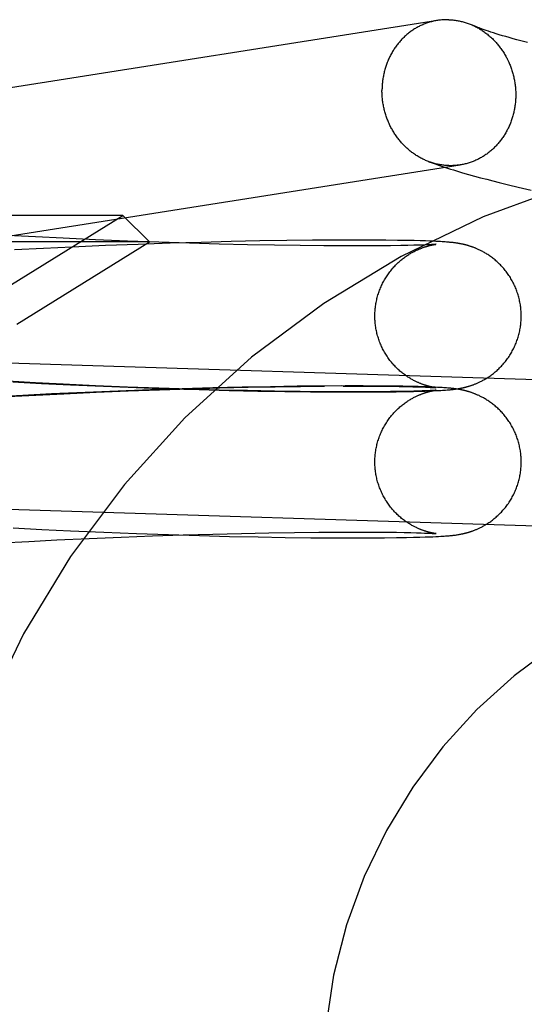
# Model space of a CAD drawing. Header units: inches. Extents: x 0 to 309, y 0 to 200.
# Tile 22 of 64: x 107.411 to 107.545, y 102.283 to 102.545. Entities that reach past the tile are written whole.
import ezdxf

# ---------------------------------------------------------------- set-up
doc = ezdxf.new("R2010")
doc.units = ezdxf.units.IN
doc.header["$LTSCALE"] = 17
doc.header["$MEASUREMENT"] = 0
doc.linetypes.add('HIDDEN', pattern=[0.2, 0.1, -0.1])
doc.layers.add('DEFAULT_2', color=8, linetype='HIDDEN')

msp = doc.modelspace()

# ---------------------------------------------------------------- linework, layer by layer
at = {"layer": 'DEFAULT_2', "color": 8, "linetype": 'HIDDEN'}
for p, q in [((107.53628, 102.54191), (107.53564, 102.54212)), ((107.53698, 102.54169), (107.53628, 102.54191)), ((107.53772, 102.54146), (107.53698, 102.54169)), ((107.53851, 102.54121), (107.53772, 102.54146)), ((107.53936, 102.54096), (107.53851, 102.54121)), ((107.54025, 102.5407), (107.53936, 102.54096)), ((107.54119, 102.54043), (107.54025, 102.5407)), ((107.54219, 102.54016), (107.54119, 102.54043)), ((107.54322, 102.53987), (107.54219, 102.54016)), ((107.54431, 102.53958), (107.54322, 102.53987)), ((107.54602, 102.53914), (107.54431, 102.53958)), ((107.53035, 102.50398), (107.53195, 102.50353)), ((107.53195, 102.50353), (107.53356, 102.5031)), ((107.53356, 102.5031), (107.53518, 102.50267)), ((107.53518, 102.50267), (107.53682, 102.50225)), ((107.53682, 102.50225), (107.53847, 102.50183)), ((107.53847, 102.50183), (107.54098, 102.50121)), ((107.54098, 102.50121), (107.54353, 102.50059)), ((107.54353, 102.50059), (107.54699, 102.49977)), ((107.43822, 102.49304), (107.12636, 102.49304)), ((107.40854, 102.47464), (107.43822, 102.49304)), ((107.43822, 102.49304), (107.44529, 102.48597)), ((107.41489, 102.48731), (107.40745, 102.48772)), ((107.44529, 102.48597), (107.11929, 102.48597)), ((107.40992, 102.46404), (107.44529, 102.48597)), ((107.42232, 102.48693), (107.41489, 102.48731)), ((107.43094, 102.48653), (107.42232, 102.48693)), ((107.43358, 102.48499), (107.42472, 102.4846)), ((107.43946, 102.48618), (107.43094, 102.48653)), ((107.4423, 102.48532), (107.43358, 102.48499)), ((107.44782, 102.48588), (107.43946, 102.48618)), ((107.45082, 102.48562), (107.4423, 102.48532)), ((107.45597, 102.48562), (107.44782, 102.48588)), ((107.45909, 102.48586), (107.45082, 102.48562)), ((107.46386, 102.4854), (107.45597, 102.48562)), ((107.46707, 102.48606), (107.45909, 102.48586)), ((107.47143, 102.48522), (107.46386, 102.4854)), ((107.4747, 102.48622), (107.46707, 102.48606)), ((107.47863, 102.48509), (107.47143, 102.48522)), ((107.48195, 102.48634), (107.4747, 102.48622)), ((107.48543, 102.48499), (107.47863, 102.48509)), ((107.48878, 102.48642), (107.48195, 102.48634)), ((107.49178, 102.48493), (107.48543, 102.48499)), ((107.49514, 102.48646), (107.48878, 102.48642)), ((107.49762, 102.4849), (107.49178, 102.48493)), ((107.50024, 102.48647), (107.49514, 102.48646)), ((107.50221, 102.4849), (107.49762, 102.4849)), ((107.50444, 102.48646), (107.50024, 102.48647)), ((107.50637, 102.48492), (107.50221, 102.4849)), ((107.50828, 102.48643), (107.50444, 102.48646)), ((107.5095, 102.48496), (107.50637, 102.48492)), ((107.5114, 102.48639), (107.50828, 102.48643)), ((107.51231, 102.485), (107.5095, 102.48496)), ((107.51396, 102.48635), (107.5114, 102.48639)), ((107.5142, 102.48503), (107.51231, 102.485)), ((107.51582, 102.48631), (107.51396, 102.48635)), ((107.51573, 102.48507), (107.5142, 102.48503)), ((107.51698, 102.48511), (107.51573, 102.48507)), ((107.51744, 102.48627), (107.51582, 102.48631)), ((107.518, 102.48514), (107.51698, 102.48511)), ((107.51886, 102.48622), (107.51744, 102.48627)), ((107.51885, 102.48517), (107.518, 102.48514)), ((107.51955, 102.4852), (107.51885, 102.48517)), ((107.51993, 102.48619), (107.51886, 102.48622)), ((107.52012, 102.48523), (107.51955, 102.4852)), ((107.5209, 102.48615), (107.51993, 102.48619)), ((107.52048, 102.48525), (107.52012, 102.48523)), ((107.52079, 102.48527), (107.52048, 102.48525)), ((107.52105, 102.48528), (107.52079, 102.48527)), ((107.52161, 102.48612), (107.5209, 102.48615)), ((107.52126, 102.4853), (107.52105, 102.48528)), ((107.52105, 102.48524), (107.52118, 102.48526)), ((107.52118, 102.48526), (107.52129, 102.48528)), ((107.52143, 102.48531), (107.52126, 102.4853)), ((107.52129, 102.48528), (107.52139, 102.48529)), ((107.52139, 102.48529), (107.52148, 102.4853)), ((107.52156, 102.48532), (107.52143, 102.48531)), ((107.52163, 102.48533), (107.52156, 102.48532)), ((107.52227, 102.48608), (107.52161, 102.48612)), ((107.52162, 102.48532), (107.52164, 102.48533)), ((107.52168, 102.48533), (107.52165, 102.48533)), ((107.52167, 102.48533), (107.52168, 102.48533)), ((107.52171, 102.48533), (107.52169, 102.48533)), ((107.5217, 102.48533), (107.52171, 102.48533)), ((107.52172, 102.48534), (107.52171, 102.48534)), ((107.52172, 102.48534), (107.52172, 102.48534)), ((107.52288, 102.48605), (107.52227, 102.48608)), ((107.52331, 102.48602), (107.52288, 102.48605)), ((107.52372, 102.486), (107.52331, 102.48602)), ((107.5241, 102.48597), (107.52372, 102.486)), ((107.52447, 102.48594), (107.5241, 102.48597)), ((107.52482, 102.48591), (107.52447, 102.48594)), ((107.52516, 102.48588), (107.52482, 102.48591)), ((107.52537, 102.48586), (107.52516, 102.48588)), ((107.52559, 102.48584), (107.52537, 102.48586)), ((107.5258, 102.48582), (107.52559, 102.48584)), ((107.52601, 102.4858), (107.5258, 102.48582)), ((107.52622, 102.48578), (107.52601, 102.4858)), ((107.52644, 102.48575), (107.52622, 102.48578)), ((107.52665, 102.48572), (107.52644, 102.48575)), ((107.52686, 102.48569), (107.52665, 102.48572)), ((107.52707, 102.48566), (107.52686, 102.48569)), ((107.52729, 102.48563), (107.52707, 102.48566)), ((107.41704, 102.48423), (107.40933, 102.48382)), ((107.42472, 102.4846), (107.41704, 102.48423)), ((107.56737, 102.44864), (107.3599, 102.45509)), ((107.41489, 102.4484), (107.40745, 102.44881)), ((107.40887, 102.44863), (107.41657, 102.44823)), ((107.42232, 102.44803), (107.41489, 102.4484)), ((107.41657, 102.44823), (107.42422, 102.44785)), ((107.41922, 102.44543), (107.41151, 102.44504)), ((107.41503, 102.44513), (107.42247, 102.44551)), ((107.42815, 102.44585), (107.41922, 102.44543)), ((107.43094, 102.44763), (107.42232, 102.44803)), ((107.42247, 102.44551), (107.4311, 102.4459)), ((107.42422, 102.44785), (107.43306, 102.44747)), ((107.43696, 102.44622), (107.42815, 102.44585)), ((107.43946, 102.44728), (107.43094, 102.44763)), ((107.4311, 102.4459), (107.43962, 102.44625)), ((107.43306, 102.44747), (107.44176, 102.44712)), ((107.4456, 102.44654), (107.43696, 102.44622)), ((107.44782, 102.44697), (107.43946, 102.44728)), ((107.43962, 102.44625), (107.44798, 102.44656)), ((107.44176, 102.44712), (107.45027, 102.44683)), ((107.45403, 102.44681), (107.4456, 102.44654)), ((107.45597, 102.44671), (107.44782, 102.44697)), ((107.44798, 102.44656), (107.45613, 102.44682)), ((107.45027, 102.44683), (107.45853, 102.44658)), ((107.46219, 102.44704), (107.45403, 102.44681)), ((107.46386, 102.44649), (107.45597, 102.44671)), ((107.45613, 102.44682), (107.46401, 102.44704)), ((107.45853, 102.44658), (107.4665, 102.44638)), ((107.47004, 102.44722), (107.46219, 102.44704)), ((107.47143, 102.44632), (107.46386, 102.44649)), ((107.46401, 102.44704), (107.47158, 102.44721)), ((107.4665, 102.44638), (107.47414, 102.44622)), ((107.47753, 102.44737), (107.47004, 102.44722)), ((107.47863, 102.44618), (107.47143, 102.44632)), ((107.47158, 102.44721), (107.47878, 102.44734)), ((107.47414, 102.44622), (107.4814, 102.4461)), ((107.48463, 102.44747), (107.47753, 102.44737)), ((107.48543, 102.44609), (107.47863, 102.44618)), ((107.47878, 102.44734), (107.48558, 102.44744)), ((107.4814, 102.4461), (107.48824, 102.44602)), ((107.49128, 102.44753), (107.48463, 102.44747)), ((107.49178, 102.44603), (107.48543, 102.44609)), ((107.48558, 102.44744), (107.49191, 102.4475)), ((107.48824, 102.44602), (107.49463, 102.44597)), ((107.4966, 102.44756), (107.49128, 102.44753)), ((107.49762, 102.446), (107.49178, 102.44603)), ((107.49745, 102.44756), (107.49191, 102.4475)), ((107.49463, 102.44597), (107.49971, 102.44596)), ((107.49695, 102.44752), (107.50159, 102.44753)), ((107.50229, 102.44756), (107.49745, 102.44756)), ((107.50221, 102.446), (107.49762, 102.446)), ((107.49971, 102.44596), (107.50417, 102.44597)), ((107.50159, 102.44753), (107.50582, 102.44751)), ((107.50637, 102.44602), (107.50221, 102.446)), ((107.50661, 102.44754), (107.50229, 102.44756)), ((107.50417, 102.44597), (107.50794, 102.44599)), ((107.50582, 102.44751), (107.50896, 102.44748)), ((107.5095, 102.44605), (107.50637, 102.44602)), ((107.51006, 102.44751), (107.50661, 102.44754)), ((107.50794, 102.44599), (107.51108, 102.44603)), ((107.50896, 102.44748), (107.51188, 102.44744)), ((107.51231, 102.44609), (107.5095, 102.44605)), ((107.51287, 102.44747), (107.51006, 102.44751)), ((107.51108, 102.44603), (107.51376, 102.44607)), ((107.51188, 102.44744), (107.51384, 102.4474)), ((107.5142, 102.44613), (107.51231, 102.44609)), ((107.51519, 102.44742), (107.51287, 102.44747)), ((107.51376, 102.44607), (107.51568, 102.44612)), ((107.51384, 102.4474), (107.5155, 102.44737)), ((107.51573, 102.44617), (107.5142, 102.44613)), ((107.51689, 102.44738), (107.51519, 102.44742)), ((107.5155, 102.44737), (107.5169, 102.44733)), ((107.51568, 102.44612), (107.51733, 102.44616)), ((107.51698, 102.4462), (107.51573, 102.44617)), ((107.51839, 102.44734), (107.51689, 102.44738)), ((107.5169, 102.44733), (107.51808, 102.44729)), ((107.518, 102.44624), (107.51698, 102.4462)), ((107.51733, 102.44616), (107.51875, 102.4462)), ((107.51885, 102.44627), (107.518, 102.44624)), ((107.51808, 102.44729), (107.51889, 102.44726)), ((107.5195, 102.4473), (107.51839, 102.44734)), ((107.51875, 102.4462), (107.51998, 102.44624)), ((107.51955, 102.4463), (107.51885, 102.44627)), ((107.51889, 102.44726), (107.51957, 102.44723)), ((107.52051, 102.44726), (107.5195, 102.4473)), ((107.52012, 102.44633), (107.51955, 102.4463)), ((107.51957, 102.44723), (107.52015, 102.4472)), ((107.51998, 102.44624), (107.52084, 102.44628)), ((107.52048, 102.44635), (107.52012, 102.44633)), ((107.52015, 102.4472), (107.52052, 102.44718)), ((107.52079, 102.44636), (107.52048, 102.44635)), ((107.52143, 102.44722), (107.52051, 102.44726)), ((107.52052, 102.44718), (107.52082, 102.44716)), ((107.52105, 102.44638), (107.52079, 102.44636)), ((107.52082, 102.44716), (107.52108, 102.44714)), ((107.52084, 102.44628), (107.52162, 102.44632)), ((107.52126, 102.44639), (107.52105, 102.44638)), ((107.52105, 102.44633), (107.52118, 102.44635)), ((107.52108, 102.44714), (107.52129, 102.44713)), ((107.52118, 102.44635), (107.52129, 102.44637)), ((107.52135, 102.44714), (107.52125, 102.44716)), ((107.52143, 102.44641), (107.52126, 102.44639)), ((107.52129, 102.44713), (107.52145, 102.44712)), ((107.52129, 102.44637), (107.52139, 102.44639)), ((107.52144, 102.44713), (107.52135, 102.44714)), ((107.52139, 102.44639), (107.52148, 102.4464)), ((107.5221, 102.44719), (107.52143, 102.44722)), ((107.52156, 102.44642), (107.52143, 102.44641)), ((107.52152, 102.44712), (107.52144, 102.44713)), ((107.52159, 102.44711), (107.52152, 102.44712)), ((107.52163, 102.44642), (107.52156, 102.44642)), ((107.52164, 102.4471), (107.52162, 102.44711)), ((107.52162, 102.44642), (107.52164, 102.44642)), ((107.52162, 102.44632), (107.52232, 102.44635)), ((107.52164, 102.4471), (107.52166, 102.4471)), ((107.52168, 102.44643), (107.52165, 102.44643)), ((107.52168, 102.4471), (107.52166, 102.4471)), ((107.52167, 102.44643), (107.52168, 102.44643)), ((107.52168, 102.4471), (107.5217, 102.4471)), ((107.52171, 102.44643), (107.52169, 102.44643)), ((107.52171, 102.4471), (107.5217, 102.4471)), ((107.5217, 102.44643), (107.52171, 102.44643)), ((107.52171, 102.4471), (107.52171, 102.44709)), ((107.52172, 102.44709), (107.52171, 102.44709)), ((107.52172, 102.44643), (107.52171, 102.44643)), ((107.52172, 102.44643), (107.52172, 102.44643)), ((107.52273, 102.44715), (107.5221, 102.44719)), ((107.52232, 102.44635), (107.52297, 102.44639)), ((107.52331, 102.44712), (107.52273, 102.44715)), ((107.52297, 102.44639), (107.52342, 102.44641)), ((107.52372, 102.44709), (107.52331, 102.44712)), ((107.52342, 102.44641), (107.52384, 102.44644)), ((107.5241, 102.44707), (107.52372, 102.44709)), ((107.52384, 102.44644), (107.52424, 102.44647)), ((107.52447, 102.44704), (107.5241, 102.44707)), ((107.52424, 102.44647), (107.52462, 102.4465)), ((107.52482, 102.44701), (107.52447, 102.44704)), ((107.52462, 102.4465), (107.52497, 102.44653)), ((107.52516, 102.44698), (107.52482, 102.44701)), ((107.52497, 102.44653), (107.5252, 102.44655)), ((107.52537, 102.44696), (107.52516, 102.44698)), ((107.5252, 102.44655), (107.52542, 102.44657)), ((107.52559, 102.44694), (107.52537, 102.44696)), ((107.52542, 102.44657), (107.52563, 102.44659)), ((107.5258, 102.44692), (107.52559, 102.44694)), ((107.52563, 102.44659), (107.52584, 102.44661)), ((107.52601, 102.44689), (107.5258, 102.44692)), ((107.52584, 102.44661), (107.52605, 102.44664)), ((107.52623, 102.44687), (107.52601, 102.44689)), ((107.52605, 102.44664), (107.52626, 102.44666)), ((107.52644, 102.44685), (107.52623, 102.44687)), ((107.52626, 102.44666), (107.52647, 102.44668)), ((107.52665, 102.44682), (107.52644, 102.44685)), ((107.52647, 102.44668), (107.52667, 102.44671)), ((107.52686, 102.44679), (107.52665, 102.44682)), ((107.52667, 102.44671), (107.52689, 102.44674)), ((107.52708, 102.44676), (107.52686, 102.44679)), ((107.52689, 102.44674), (107.5271, 102.44677)), ((107.52729, 102.44673), (107.52708, 102.44676)), ((107.5271, 102.44677), (107.52732, 102.4468)), ((107.52732, 102.4468), (107.52754, 102.44684)), ((107.41151, 102.44504), (107.40379, 102.4446)), ((107.40759, 102.44472), (107.41503, 102.44513)), ((107.56616, 102.40966), (107.35869, 102.41611)), ((107.40895, 102.40973), (107.41665, 102.40932)), ((107.41665, 102.40932), (107.4243, 102.40895)), ((107.4243, 102.40895), (107.43315, 102.40856)), ((107.40574, 102.40571), (107.41315, 102.40613)), ((107.41315, 102.40613), (107.42057, 102.40651)), ((107.42057, 102.40651), (107.4292, 102.40692)), ((107.4292, 102.40692), (107.43772, 102.40728)), ((107.43315, 102.40856), (107.44185, 102.40822)), ((107.43772, 102.40728), (107.44611, 102.40759)), ((107.44185, 102.40822), (107.45035, 102.40792)), ((107.44611, 102.40759), (107.45429, 102.40786)), ((107.45035, 102.40792), (107.45862, 102.40768)), ((107.45429, 102.40786), (107.46222, 102.40808)), ((107.45862, 102.40768), (107.46659, 102.40747)), ((107.46222, 102.40808), (107.46984, 102.40827)), ((107.46659, 102.40747), (107.47423, 102.40731)), ((107.46984, 102.40827), (107.47712, 102.40841)), ((107.47423, 102.40731), (107.48148, 102.40719)), ((107.47712, 102.40841), (107.48399, 102.40852)), ((107.48148, 102.40719), (107.48832, 102.40711)), ((107.48399, 102.40852), (107.49043, 102.40858)), ((107.48832, 102.40711), (107.49471, 102.40707)), ((107.49043, 102.40858), (107.49638, 102.40862)), ((107.49471, 102.40707), (107.49979, 102.40705)), ((107.49638, 102.40862), (107.50106, 102.40862)), ((107.49979, 102.40705), (107.50423, 102.40706)), ((107.50106, 102.40862), (107.50532, 102.40861)), ((107.50423, 102.40706), (107.50797, 102.40709)), ((107.50532, 102.40861), (107.50854, 102.40858)), ((107.50797, 102.40709), (107.51111, 102.40713)), ((107.50854, 102.40858), (107.51111, 102.40855)), ((107.51111, 102.40855), (107.5132, 102.40851)), ((107.51111, 102.40713), (107.51377, 102.40717)), ((107.5132, 102.40851), (107.51496, 102.40847)), ((107.51377, 102.40717), (107.51568, 102.40721)), ((107.51496, 102.40847), (107.51645, 102.40844)), ((107.51568, 102.40721), (107.51733, 102.40725)), ((107.51645, 102.40844), (107.5177, 102.4084)), ((107.51733, 102.40725), (107.51875, 102.4073)), ((107.5177, 102.4084), (107.51856, 102.40836)), ((107.51856, 102.40836), (107.51929, 102.40833)), ((107.51875, 102.4073), (107.51997, 102.40734)), ((107.51929, 102.40833), (107.51992, 102.40831)), ((107.51992, 102.40831), (107.52032, 102.40828)), ((107.51997, 102.40734), (107.52083, 102.40738)), ((107.52032, 102.40828), (107.52066, 102.40827)), ((107.52066, 102.40827), (107.52094, 102.40825)), ((107.52083, 102.40738), (107.52161, 102.40741)), ((107.52094, 102.40825), (107.52117, 102.40823)), ((107.52117, 102.40823), (107.52136, 102.40822)), ((107.52133, 102.40824), (107.52123, 102.40826)), ((107.52143, 102.40823), (107.52133, 102.40824)), ((107.52136, 102.40822), (107.52151, 102.40821)), ((107.52151, 102.40822), (107.52143, 102.40823)), ((107.52158, 102.40821), (107.52151, 102.40822)), ((107.52163, 102.4082), (107.52161, 102.4082)), ((107.52161, 102.40741), (107.52232, 102.40745)), ((107.52164, 102.4082), (107.52167, 102.40819)), ((107.52168, 102.40819), (107.52166, 102.4082)), ((107.52169, 102.40819), (107.5217, 102.40819)), ((107.5217, 102.40819), (107.52169, 102.40819)), ((107.52171, 102.40819), (107.52172, 102.40819)), ((107.52172, 102.40819), (107.52171, 102.40819)), ((107.52232, 102.40745), (107.52296, 102.40748)), ((107.52296, 102.40748), (107.52341, 102.40751)), ((107.52341, 102.40751), (107.52383, 102.40754)), ((107.52383, 102.40754), (107.52423, 102.40757)), ((107.52423, 102.40757), (107.52461, 102.40759)), ((107.52461, 102.40759), (107.52496, 102.40762)), ((107.52496, 102.40762), (107.52519, 102.40764)), ((107.52519, 102.40764), (107.52541, 102.40766)), ((107.52541, 102.40766), (107.52562, 102.40769)), ((107.52562, 102.40769), (107.52583, 102.40771)), ((107.52583, 102.40771), (107.52604, 102.40773)), ((107.52604, 102.40773), (107.52625, 102.40775)), ((107.52625, 102.40775), (107.52645, 102.40778)), ((107.52645, 102.40778), (107.52666, 102.4078)), ((107.52666, 102.4078), (107.52687, 102.40783)), ((107.52687, 102.40783), (107.52709, 102.40786)), ((107.52709, 102.40786), (107.5273, 102.4079)), ((107.5273, 102.4079), (107.52753, 102.40793))]:
    msp.add_line(p, q, dxfattribs=at)
for points in [[(107.52509, 102.54521), (107.52482, 102.54522), (107.52454, 102.54522), (107.52427, 102.54522), (107.524, 102.54521), (107.52372, 102.5452), (107.52345, 102.54518), (107.52318, 102.54516), (107.5229, 102.54513), (107.52263, 102.5451), (107.52236, 102.54507), (107.52209, 102.54503), (107.3046, 102.51074)], [(107.52509, 102.54521), (107.52537, 102.5452), (107.52564, 102.54519), (107.52592, 102.54517), (107.52619, 102.54514), (107.52646, 102.54511), (107.52674, 102.54508), (107.52701, 102.54504), (107.52728, 102.545), (107.52756, 102.54495), (107.52783, 102.5449), (107.5281, 102.54484), (107.52837, 102.54478), (107.52864, 102.54471), (107.52891, 102.54464), (107.52917, 102.54457), (107.52944, 102.54449), (107.52971, 102.54441), (107.52997, 102.54432), (107.53023, 102.54423), (107.5305, 102.54413), (107.53076, 102.54403), (107.53102, 102.54392), (107.53127, 102.54381), (107.53153, 102.5437)], [(107.52206, 102.54502), (107.52182, 102.54498), (107.52155, 102.54493), (107.52128, 102.54488), (107.52101, 102.54482), (107.52075, 102.54476), (107.52048, 102.54469), (107.52022, 102.54462), (107.51995, 102.54454), (107.51969, 102.54446), (107.51943, 102.54438), (107.51917, 102.54429), (107.51891, 102.5442), (107.51865, 102.5441), (107.5184, 102.544), (107.51815, 102.54389), (107.51789, 102.54378), (107.51764, 102.54366), (107.5174, 102.54354), (107.51715, 102.54342), (107.5169, 102.54329), (107.51666, 102.54316), (107.51642, 102.54302), (107.51618, 102.54288), (107.51594, 102.54274), (107.51571, 102.54259), (107.51548, 102.54244), (107.51525, 102.54228), (107.51502, 102.54212), (107.5148, 102.54196), (107.51457, 102.54179), (107.51435, 102.54162), (107.51413, 102.54144), (107.51392, 102.54126), (107.51371, 102.54108), (107.5135, 102.54089), (107.51329, 102.5407), (107.51309, 102.54051), (107.51288, 102.54031), (107.51269, 102.54011), (107.51249, 102.53991), (107.5123, 102.5397), (107.51211, 102.53949), (107.51192, 102.53927), (107.51174, 102.53906), (107.51156, 102.53884), (107.51138, 102.53861), (107.51121, 102.53839), (107.51104, 102.53816), (107.51087, 102.53792), (107.51071, 102.53769), (107.51055, 102.53745), (107.51039, 102.53721), (107.51024, 102.53697), (107.51009, 102.53672), (107.50994, 102.53647), (107.5098, 102.53622), (107.50966, 102.53597), (107.50952, 102.53571), (107.50939, 102.53545), (107.50926, 102.53519), (107.50914, 102.53493), (107.50902, 102.53466), (107.5089, 102.53439), (107.50879, 102.53412), (107.50868, 102.53385), (107.50857, 102.53358), (107.50847, 102.5333), (107.50838, 102.53303), (107.50828, 102.53275), (107.50819, 102.53247), (107.50811, 102.53218), (107.50803, 102.5319), (107.50795, 102.53162), (107.50788, 102.53133), (107.50781, 102.53104), (107.50774, 102.53075), (107.50768, 102.53046), (107.50763, 102.53017), (107.50757, 102.52988), (107.50753, 102.52958), (107.50748, 102.52929), (107.50744, 102.529), (107.50741, 102.5287), (107.50737, 102.5284), (107.50735, 102.52811), (107.50732, 102.52781), (107.5073, 102.52751), (107.50729, 102.52721), (107.50728, 102.52691), (107.50727, 102.52661), (107.50727, 102.52631)], [(107.53564, 102.54212), (107.53504, 102.54232), (107.53476, 102.54242), (107.5345, 102.54252), (107.53424, 102.54261), (107.534, 102.54269), (107.53377, 102.54278), (107.53355, 102.54286), (107.53334, 102.54294), (107.53314, 102.54302), (107.53296, 102.54309), (107.53278, 102.54316), (107.53262, 102.54322), (107.53247, 102.54329), (107.53232, 102.54335), (107.53219, 102.5434), (107.53207, 102.54346), (107.53195, 102.54351), (107.53185, 102.54355), (107.53176, 102.54359), (107.53153, 102.5437)], [(107.53168, 102.54363), (107.53179, 102.54358), (107.53204, 102.54346), (107.53229, 102.54333), (107.53254, 102.5432), (107.53279, 102.54306), (107.53304, 102.54293), (107.53328, 102.54278), (107.53352, 102.54264), (107.53377, 102.54248), (107.534, 102.54233), (107.53424, 102.54217), (107.53448, 102.54201), (107.53471, 102.54184), (107.53494, 102.54167), (107.53517, 102.54149), (107.53539, 102.54132), (107.53561, 102.54113), (107.53583, 102.54095), (107.53605, 102.54076), (107.53627, 102.54057), (107.53648, 102.54037), (107.53669, 102.54017), (107.5369, 102.53997), (107.5371, 102.53976), (107.5373, 102.53955), (107.5375, 102.53934), (107.5377, 102.53912), (107.53789, 102.5389), (107.53808, 102.53868), (107.53826, 102.53845), (107.53845, 102.53823), (107.53863, 102.53799), (107.5388, 102.53776), (107.53898, 102.53752), (107.53915, 102.53728), (107.53932, 102.53704), (107.53948, 102.53679), (107.53964, 102.53655), (107.5398, 102.5363), (107.53995, 102.53604), (107.5401, 102.53579), (107.54025, 102.53553), (107.54039, 102.53527), (107.54053, 102.53501), (107.54066, 102.53474), (107.54079, 102.53447), (107.54092, 102.53421), (107.54105, 102.53393), (107.54117, 102.53366), (107.54128, 102.53339), (107.5414, 102.53311), (107.54151, 102.53283), (107.54161, 102.53255), (107.54171, 102.53227), (107.54181, 102.53199), (107.5419, 102.5317), (107.54199, 102.53142), (107.54208, 102.53113), (107.54216, 102.53084), (107.54224, 102.53055), (107.54231, 102.53026), (107.54238, 102.52997), (107.54244, 102.52967), (107.5425, 102.52938), (107.54256, 102.52909), (107.54261, 102.52879), (107.54266, 102.52849), (107.5427, 102.5282), (107.54274, 102.5279), (107.54278, 102.5276), (107.54281, 102.5273), (107.54284, 102.527), (107.54286, 102.5267), (107.54288, 102.5264), (107.5429, 102.5261), (107.54291, 102.5258), (107.54291, 102.52551), (107.54292, 102.52521)], [(107.51977, 102.50736), (107.51969, 102.50739), (107.51943, 102.50749), (107.51917, 102.5076), (107.51891, 102.50771), (107.51865, 102.50782), (107.5184, 102.50794), (107.51815, 102.50806), (107.51789, 102.50819), (107.51764, 102.50832), (107.5174, 102.50845), (107.51715, 102.50859), (107.5169, 102.50874), (107.51666, 102.50888), (107.51642, 102.50903), (107.51618, 102.50919), (107.51594, 102.50935), (107.51571, 102.50951), (107.51548, 102.50968), (107.51525, 102.50985), (107.51502, 102.51002), (107.5148, 102.5102), (107.51457, 102.51038), (107.51435, 102.51057), (107.51413, 102.51076), (107.51392, 102.51095), (107.51371, 102.51115), (107.5135, 102.51135), (107.51329, 102.51155), (107.51309, 102.51176), (107.51288, 102.51197), (107.51269, 102.51218), (107.51249, 102.5124), (107.5123, 102.51262), (107.51211, 102.51284), (107.51192, 102.51306), (107.51174, 102.51329), (107.51156, 102.51352), (107.51138, 102.51376), (107.51121, 102.514), (107.51104, 102.51424), (107.51087, 102.51448), (107.51071, 102.51472), (107.51055, 102.51497), (107.51039, 102.51522), (107.51024, 102.51548), (107.51009, 102.51573), (107.50994, 102.51599), (107.5098, 102.51625), (107.50966, 102.51651), (107.50952, 102.51678), (107.50939, 102.51704), (107.50926, 102.51731), (107.50914, 102.51758), (107.50902, 102.51786), (107.5089, 102.51813), (107.50879, 102.51841), (107.50868, 102.51869), (107.50857, 102.51897), (107.50847, 102.51925), (107.50838, 102.51953), (107.50828, 102.51982), (107.50819, 102.5201), (107.50811, 102.52039), (107.50803, 102.52068), (107.50795, 102.52097), (107.50788, 102.52126), (107.50781, 102.52155), (107.50774, 102.52184), (107.50768, 102.52214), (107.50763, 102.52243), (107.50757, 102.52273), (107.50753, 102.52303), (107.50748, 102.52332), (107.50744, 102.52362), (107.50741, 102.52392), (107.50737, 102.52422), (107.50735, 102.52452), (107.50732, 102.52482), (107.5073, 102.52511), (107.50729, 102.52541), (107.50728, 102.52571), (107.50727, 102.52601), (107.50727, 102.52631)], [(107.54292, 102.52521), (107.54291, 102.52491), (107.54291, 102.52461), (107.5429, 102.52431), (107.54288, 102.52401), (107.54286, 102.52371), (107.54284, 102.52341), (107.54281, 102.52312), (107.54278, 102.52282), (107.54274, 102.52252), (107.5427, 102.52223), (107.54266, 102.52193), (107.54261, 102.52164), (107.54256, 102.52135), (107.5425, 102.52106), (107.54244, 102.52077), (107.54238, 102.52048), (107.54231, 102.52019), (107.54224, 102.5199), (107.54216, 102.51962), (107.54208, 102.51933), (107.54199, 102.51905), (107.5419, 102.51877), (107.54181, 102.51849), (107.54171, 102.51822), (107.54161, 102.51794), (107.54151, 102.51767), (107.5414, 102.5174), (107.54128, 102.51713), (107.54117, 102.51686), (107.54105, 102.51659), (107.54092, 102.51633), (107.54079, 102.51607), (107.54066, 102.51581), (107.54053, 102.51555), (107.54039, 102.5153), (107.54025, 102.51505), (107.5401, 102.5148), (107.53995, 102.51455), (107.5398, 102.51431), (107.53964, 102.51407), (107.53948, 102.51383), (107.53932, 102.51359), (107.53915, 102.51336), (107.53898, 102.51313), (107.5388, 102.51291), (107.53863, 102.51268), (107.53845, 102.51246), (107.53826, 102.51225), (107.53808, 102.51203), (107.53789, 102.51182), (107.5377, 102.51161), (107.5375, 102.51141), (107.5373, 102.51121), (107.5371, 102.51101), (107.5369, 102.51082), (107.53669, 102.51063), (107.53648, 102.51044), (107.53627, 102.51026), (107.53605, 102.51008), (107.53583, 102.5099), (107.53561, 102.50973), (107.53539, 102.50956), (107.53517, 102.5094), (107.53494, 102.50924), (107.53471, 102.50908), (107.53448, 102.50893), (107.53424, 102.50878), (107.534, 102.50864), (107.53377, 102.5085), (107.53352, 102.50836), (107.53328, 102.50823), (107.53304, 102.5081), (107.53279, 102.50798), (107.53254, 102.50786), (107.53229, 102.50774), (107.53204, 102.50763), (107.53179, 102.50752), (107.53153, 102.50742), (107.53127, 102.50732), (107.53102, 102.50723), (107.53076, 102.50714), (107.5305, 102.50705), (107.53023, 102.50697), (107.52997, 102.5069), (107.52971, 102.50683), (107.52944, 102.50676), (107.52917, 102.5067), (107.52891, 102.50664), (107.52864, 102.50659), (107.52837, 102.50654), (107.52813, 102.5065)], [(107.33031, 102.47538), (107.33065, 102.47542), (107.33097, 102.47545), (107.33129, 102.47549), (107.33159, 102.47553), (107.33189, 102.47557), (107.33218, 102.47561), (107.33246, 102.47565), (107.33272, 102.47569), (107.52813, 102.5065)], [(107.51977, 102.50736), (107.52061, 102.50705), (107.52145, 102.50675), (107.52229, 102.50646), (107.52311, 102.50618), (107.52393, 102.50591), (107.52475, 102.50565), (107.52556, 102.5054), (107.52636, 102.50515), (107.52717, 102.50491), (107.52796, 102.50467), (107.52876, 102.50443), (107.53035, 102.50398)], [(107.52509, 102.50631), (107.52482, 102.50632), (107.52454, 102.50633), (107.52427, 102.50635), (107.524, 102.50638), (107.52372, 102.50641), (107.52345, 102.50644), (107.52318, 102.50648), (107.5229, 102.50652), (107.52263, 102.50657), (107.52236, 102.50662), (107.52209, 102.50668), (107.52182, 102.50674), (107.52155, 102.50681), (107.52128, 102.50688), (107.52101, 102.50695), (107.52075, 102.50703), (107.52048, 102.50711), (107.52022, 102.5072), (107.51995, 102.50729)], [(107.5281, 102.50649), (107.52783, 102.50645), (107.52756, 102.50642), (107.52728, 102.50639), (107.52701, 102.50636), (107.52674, 102.50634), (107.52646, 102.50632), (107.52619, 102.50631), (107.52592, 102.5063), (107.52564, 102.5063), (107.52537, 102.5063), (107.52509, 102.50631)], [(107.50538, 102.46621), (107.50538, 102.46652), (107.50539, 102.46686), (107.5054, 102.46719), (107.50542, 102.46753), (107.50545, 102.46786), (107.50548, 102.4682), (107.50552, 102.46853), (107.50556, 102.46887), (107.50561, 102.4692), (107.50566, 102.46953), (107.50572, 102.46986), (107.50579, 102.47019), (107.50586, 102.47052), (107.50594, 102.47085), (107.50602, 102.47117), (107.50611, 102.4715), (107.5062, 102.47182), (107.5063, 102.47214), (107.50641, 102.47246), (107.50652, 102.47277), (107.50664, 102.47309), (107.50676, 102.4734), (107.50688, 102.47371), (107.50702, 102.47402), (107.50715, 102.47433), (107.5073, 102.47463), (107.50745, 102.47493), (107.5076, 102.47523), (107.50776, 102.47552), (107.50792, 102.47582), (107.50809, 102.4761), (107.50826, 102.47639), (107.50844, 102.47667), (107.50862, 102.47695), (107.50881, 102.47723), (107.509, 102.4775), (107.50919, 102.47777), (107.50939, 102.47803), (107.5096, 102.4783), (107.5098, 102.47855), (107.51002, 102.47881), (107.51023, 102.47905), (107.51045, 102.4793), (107.51067, 102.47954), (107.5109, 102.47977), (107.51112, 102.48), (107.51136, 102.48023), (107.51159, 102.48045), (107.51182, 102.48066), (107.51206, 102.48087), (107.5123, 102.48107), (107.51253, 102.48127), (107.51277, 102.48146), (107.51301, 102.48165), (107.51325, 102.48182), (107.51349, 102.482), (107.51372, 102.48216), (107.51395, 102.48232), (107.51418, 102.48247), (107.51441, 102.48262), (107.51463, 102.48276), (107.51485, 102.48289), (107.51507, 102.48302), (107.51528, 102.48314), (107.51549, 102.48325), (107.51569, 102.48336), (107.51588, 102.48346), (107.51608, 102.48356), (107.51626, 102.48365), (107.51644, 102.48374), (107.51662, 102.48382), (107.51679, 102.4839), (107.51696, 102.48398), (107.51712, 102.48405), (107.51728, 102.48411), (107.51743, 102.48417), (107.51758, 102.48423), (107.51772, 102.48429), (107.51786, 102.48434), (107.518, 102.4844), (107.51813, 102.48444), (107.51826, 102.48449), (107.51838, 102.48453), (107.51851, 102.48458), (107.51862, 102.48462), (107.51874, 102.48465), (107.51885, 102.48469), (107.51897, 102.48472), (107.51907, 102.48476), (107.51918, 102.48479), (107.51928, 102.48482), (107.51939, 102.48485), (107.51949, 102.48488), (107.51959, 102.4849), (107.51968, 102.48493), (107.51978, 102.48496), (107.51987, 102.48498), (107.51996, 102.485), (107.52005, 102.48502), (107.52014, 102.48505), (107.52022, 102.48507), (107.52031, 102.48508), (107.52039, 102.4851), (107.52047, 102.48512), (107.52055, 102.48514), (107.52063, 102.48515), (107.52071, 102.48517), (107.52078, 102.48519), (107.52085, 102.4852), (107.52092, 102.48521), (107.52099, 102.48522), (107.52105, 102.48524)], [(107.52148, 102.4853), (107.52156, 102.48532), (107.52159, 102.48532)], [(107.54438, 102.46621), (107.54438, 102.46653), (107.54437, 102.46686), (107.54435, 102.4672), (107.54433, 102.46754), (107.54431, 102.46787), (107.54428, 102.46821), (107.54424, 102.46855), (107.54419, 102.46888), (107.54415, 102.46922), (107.54409, 102.46955), (107.54403, 102.46988), (107.54396, 102.47021), (107.54389, 102.47054), (107.54381, 102.47087), (107.54373, 102.4712), (107.54364, 102.47152), (107.54355, 102.47185), (107.54345, 102.47217), (107.54334, 102.47249), (107.54323, 102.47281), (107.54311, 102.47312), (107.54299, 102.47344), (107.54286, 102.47375), (107.54273, 102.47406), (107.54259, 102.47437), (107.54245, 102.47467), (107.5423, 102.47497), (107.54214, 102.47527), (107.54199, 102.47557), (107.54182, 102.47586), (107.54165, 102.47615), (107.54148, 102.47644), (107.5413, 102.47672), (107.54112, 102.477), (107.54093, 102.47728), (107.54074, 102.47756), (107.54054, 102.47783), (107.54034, 102.47809), (107.54013, 102.47835), (107.53992, 102.47861), (107.53971, 102.47887), (107.53949, 102.47912), (107.53927, 102.47936), (107.53905, 102.4796), (107.53882, 102.47984), (107.53859, 102.48007), (107.53836, 102.4803), (107.53812, 102.48052), (107.53789, 102.48074), (107.53765, 102.48095), (107.53741, 102.48115), (107.53717, 102.48135), (107.53692, 102.48155), (107.53668, 102.48173), (107.53644, 102.48191), (107.5362, 102.48209), (107.53596, 102.48226), (107.53572, 102.48242), (107.53548, 102.48258), (107.53525, 102.48273), (107.53502, 102.48287), (107.53479, 102.48301), (107.53457, 102.48314), (107.53435, 102.48326), (107.53413, 102.48338), (107.53392, 102.48349), (107.53371, 102.4836), (107.53351, 102.4837), (107.53331, 102.4838), (107.53312, 102.48389), (107.53293, 102.48398), (107.53275, 102.48406), (107.53257, 102.48414), (107.5324, 102.48421), (107.53223, 102.48428), (107.53206, 102.48435), (107.5319, 102.48442), (107.53174, 102.48448), (107.53159, 102.48454), (107.53143, 102.48459), (107.53129, 102.48464), (107.53114, 102.4847), (107.531, 102.48474), (107.53086, 102.48479), (107.53072, 102.48483), (107.53059, 102.48488), (107.53046, 102.48492), (107.53033, 102.48496), (107.5302, 102.48499), (107.53007, 102.48503), (107.52995, 102.48507), (107.52983, 102.4851), (107.5297, 102.48513), (107.52958, 102.48517), (107.52946, 102.4852), (107.52934, 102.48523), (107.52922, 102.48525), (107.5291, 102.48528), (107.52898, 102.48531), (107.52887, 102.48534), (107.52875, 102.48536), (107.52863, 102.48539), (107.52851, 102.48541), (107.5284, 102.48544), (107.52828, 102.48546), (107.52817, 102.48548), (107.52806, 102.4855), (107.52794, 102.48552), (107.52783, 102.48554), (107.52772, 102.48556), (107.52761, 102.48558), (107.52751, 102.4856), (107.52729, 102.48563)], [(107.52125, 102.44716), (107.52113, 102.44718), (107.52107, 102.44719), (107.521, 102.4472), (107.52093, 102.44722), (107.52086, 102.44723), (107.52079, 102.44724), (107.52072, 102.44726), (107.52064, 102.44727), (107.52056, 102.44729), (107.52048, 102.44731), (107.5204, 102.44732), (107.52032, 102.44734), (107.52023, 102.44736), (107.52015, 102.44738), (107.52006, 102.4474), (107.51997, 102.44743), (107.51988, 102.44745), (107.51979, 102.44747), (107.51969, 102.4475), (107.5196, 102.44752), (107.5195, 102.44755), (107.5194, 102.44758), (107.5193, 102.44761), (107.51919, 102.44764), (107.51909, 102.44767), (107.51898, 102.4477), (107.51887, 102.44774), (107.51875, 102.44777), (107.51864, 102.44781), (107.51852, 102.44785), (107.51839, 102.44789), (107.51827, 102.44794), (107.51814, 102.44798), (107.51801, 102.44803), (107.51787, 102.44808), (107.51773, 102.44813), (107.51759, 102.44819), (107.51744, 102.44825), (107.51729, 102.44831), (107.51713, 102.44838), (107.51697, 102.44845), (107.51681, 102.44852), (107.51664, 102.4486), (107.51646, 102.44868), (107.51628, 102.44877), (107.51609, 102.44886), (107.5159, 102.44896), (107.5157, 102.44906), (107.5155, 102.44917), (107.51529, 102.44928), (107.51508, 102.4494), (107.51487, 102.44953), (107.51465, 102.44966), (107.51442, 102.4498), (107.5142, 102.44995), (107.51396, 102.4501), (107.51373, 102.45026), (107.5135, 102.45043), (107.51326, 102.4506), (107.51302, 102.45078), (107.51278, 102.45096), (107.51254, 102.45115), (107.5123, 102.45135), (107.51207, 102.45155), (107.51183, 102.45176), (107.5116, 102.45198), (107.51136, 102.4522), (107.51113, 102.45242), (107.5109, 102.45265), (107.51068, 102.45289), (107.51046, 102.45313), (107.51024, 102.45337), (107.51002, 102.45362), (107.50981, 102.45387), (107.5096, 102.45413), (107.5094, 102.45439), (107.5092, 102.45465), (107.509, 102.45492), (107.50881, 102.45519), (107.50862, 102.45547), (107.50844, 102.45575), (107.50826, 102.45603), (107.50809, 102.45632), (107.50792, 102.45661), (107.50776, 102.4569), (107.5076, 102.4572), (107.50745, 102.45749), (107.5073, 102.45779), (107.50716, 102.4581), (107.50702, 102.4584), (107.50689, 102.45871), (107.50676, 102.45902), (107.50664, 102.45934), (107.50652, 102.45965), (107.50641, 102.45997), (107.50631, 102.46029), (107.50621, 102.46061), (107.50611, 102.46093), (107.50602, 102.46125), (107.50594, 102.46158), (107.50586, 102.46191), (107.50579, 102.46224), (107.50572, 102.46256), (107.50566, 102.4629), (107.50561, 102.46323), (107.50556, 102.46356), (107.50552, 102.46389), (107.50548, 102.46423), (107.50545, 102.46456), (107.50542, 102.4649), (107.5054, 102.46523), (107.50539, 102.46557), (107.50538, 102.4659), (107.50538, 102.46621)], [(107.52754, 102.44684), (107.52765, 102.44686), (107.52776, 102.44688), (107.52788, 102.44689), (107.52799, 102.44692), (107.5281, 102.44694), (107.52822, 102.44696), (107.52833, 102.44698), (107.52844, 102.447), (107.52856, 102.44703), (107.52867, 102.44705), (107.52879, 102.44708), (107.52891, 102.4471), (107.52903, 102.44713), (107.52915, 102.44716), (107.52927, 102.44719), (107.52939, 102.44722), (107.52951, 102.44725), (107.52963, 102.44728), (107.52975, 102.44731), (107.52987, 102.44734), (107.53, 102.44738), (107.53012, 102.44741), (107.53025, 102.44745), (107.53037, 102.44749), (107.5305, 102.44753), (107.53064, 102.44757), (107.53077, 102.44761), (107.53091, 102.44766), (107.53105, 102.4477), (107.53119, 102.44775), (107.53134, 102.4478), (107.53149, 102.44786), (107.53164, 102.44791), (107.53179, 102.44797), (107.53195, 102.44804), (107.53212, 102.4481), (107.53229, 102.44817), (107.53246, 102.44824), (107.53263, 102.44832), (107.53281, 102.4484), (107.533, 102.44848), (107.53318, 102.44857), (107.53337, 102.44866), (107.53357, 102.44876), (107.53377, 102.44886), (107.53397, 102.44896), (107.53418, 102.44908), (107.5344, 102.44919), (107.53461, 102.44932), (107.53484, 102.44945), (107.53506, 102.44959), (107.53529, 102.44973), (107.53553, 102.44988), (107.53577, 102.45004), (107.536, 102.4502), (107.53624, 102.45037), (107.53648, 102.45055), (107.53673, 102.45073), (107.53697, 102.45092), (107.53721, 102.45111), (107.53745, 102.45131), (107.53769, 102.45152), (107.53793, 102.45173), (107.53816, 102.45195), (107.5384, 102.45217), (107.53863, 102.45239), (107.53886, 102.45263), (107.53908, 102.45286), (107.53931, 102.4531), (107.53953, 102.45335), (107.53974, 102.4536), (107.53995, 102.45385), (107.54016, 102.45411), (107.54037, 102.45437), (107.54057, 102.45464), (107.54076, 102.45491), (107.54095, 102.45518), (107.54114, 102.45546), (107.54132, 102.45574), (107.5415, 102.45602), (107.54167, 102.45631), (107.54184, 102.4566), (107.542, 102.45689), (107.54216, 102.45719), (107.54231, 102.45749), (107.54246, 102.45779), (107.5426, 102.45809), (107.54274, 102.4584), (107.54287, 102.45871), (107.543, 102.45902), (107.54312, 102.45933), (107.54324, 102.45965), (107.54335, 102.45996), (107.54345, 102.46028), (107.54355, 102.4606), (107.54365, 102.46093), (107.54374, 102.46125), (107.54382, 102.46158), (107.5439, 102.46191), (107.54397, 102.46223), (107.54403, 102.46256), (107.54409, 102.4629), (107.54415, 102.46323), (107.5442, 102.46356), (107.54424, 102.46389), (107.54428, 102.46423), (107.54431, 102.46456), (107.54433, 102.4649), (107.54435, 102.46523), (107.54437, 102.46557), (107.54438, 102.46591), (107.54438, 102.46621)], [(107.50538, 102.42731), (107.50538, 102.42762), (107.50539, 102.42795), (107.5054, 102.42829), (107.50542, 102.42863), (107.50545, 102.42896), (107.50548, 102.42929), (107.50552, 102.42963), (107.50556, 102.42996), (107.50561, 102.43029), (107.50566, 102.43063), (107.50572, 102.43096), (107.50579, 102.43129), (107.50586, 102.43161), (107.50594, 102.43194), (107.50602, 102.43227), (107.50611, 102.43259), (107.5062, 102.43291), (107.5063, 102.43323), (107.50641, 102.43355), (107.50652, 102.43387), (107.50664, 102.43418), (107.50676, 102.4345), (107.50688, 102.43481), (107.50702, 102.43512), (107.50715, 102.43542), (107.5073, 102.43573), (107.50745, 102.43603), (107.5076, 102.43632), (107.50776, 102.43662), (107.50792, 102.43691), (107.50809, 102.4372), (107.50826, 102.43749), (107.50844, 102.43777), (107.50862, 102.43805), (107.50881, 102.43832), (107.509, 102.4386), (107.50919, 102.43887), (107.50939, 102.43913), (107.5096, 102.43939), (107.5098, 102.43965), (107.51002, 102.4399), (107.51023, 102.44015), (107.51045, 102.44039), (107.51067, 102.44063), (107.5109, 102.44087), (107.51112, 102.4411), (107.51136, 102.44132), (107.51159, 102.44154), (107.51182, 102.44176), (107.51206, 102.44196), (107.5123, 102.44217), (107.51253, 102.44236), (107.51277, 102.44256), (107.51301, 102.44274), (107.51325, 102.44292), (107.51349, 102.44309), (107.51372, 102.44326), (107.51395, 102.44342), (107.51418, 102.44357), (107.51441, 102.44372), (107.51463, 102.44385), (107.51485, 102.44399), (107.51507, 102.44411), (107.51528, 102.44423), (107.51549, 102.44435), (107.51569, 102.44446), (107.51588, 102.44456), (107.51608, 102.44466), (107.51626, 102.44475), (107.51644, 102.44484), (107.51662, 102.44492), (107.51679, 102.445), (107.51696, 102.44507), (107.51712, 102.44514), (107.51728, 102.44521), (107.51743, 102.44527), (107.51758, 102.44533), (107.51772, 102.44539), (107.51786, 102.44544), (107.518, 102.44549), (107.51813, 102.44554), (107.51826, 102.44559), (107.51838, 102.44563), (107.51851, 102.44567), (107.51862, 102.44571), (107.51874, 102.44575), (107.51885, 102.44579), (107.51897, 102.44582), (107.51907, 102.44585), (107.51918, 102.44589), (107.51928, 102.44592), (107.51939, 102.44595), (107.51949, 102.44597), (107.51959, 102.446), (107.51968, 102.44603), (107.51978, 102.44605), (107.51987, 102.44607), (107.51996, 102.4461), (107.52005, 102.44612), (107.52014, 102.44614), (107.52022, 102.44616), (107.52031, 102.44618), (107.52039, 102.4462), (107.52047, 102.44622), (107.52055, 102.44623), (107.52063, 102.44625), (107.52071, 102.44627), (107.52078, 102.44628), (107.52085, 102.44629), (107.52092, 102.44631), (107.52099, 102.44632), (107.52105, 102.44633)], [(107.52145, 102.44712), (107.52158, 102.44711), (107.52161, 102.4471)], [(107.52148, 102.4464), (107.52156, 102.44641), (107.52159, 102.44642)], [(107.54438, 102.42731), (107.54438, 102.42762), (107.54437, 102.42796), (107.54435, 102.4283), (107.54433, 102.42863), (107.54431, 102.42897), (107.54428, 102.42931), (107.54424, 102.42964), (107.54419, 102.42998), (107.54415, 102.43031), (107.54409, 102.43064), (107.54403, 102.43098), (107.54396, 102.43131), (107.54389, 102.43164), (107.54381, 102.43196), (107.54373, 102.43229), (107.54364, 102.43262), (107.54355, 102.43294), (107.54345, 102.43326), (107.54334, 102.43358), (107.54323, 102.4339), (107.54311, 102.43422), (107.54299, 102.43453), (107.54286, 102.43484), (107.54273, 102.43515), (107.54259, 102.43546), (107.54245, 102.43576), (107.5423, 102.43607), (107.54215, 102.43637), (107.54199, 102.43666), (107.54182, 102.43696), (107.54165, 102.43725), (107.54148, 102.43753), (107.5413, 102.43782), (107.54112, 102.4381), (107.54093, 102.43838), (107.54074, 102.43865), (107.54054, 102.43892), (107.54034, 102.43919), (107.54014, 102.43945), (107.53993, 102.43971), (107.53971, 102.43996), (107.5395, 102.44021), (107.53928, 102.44046), (107.53905, 102.4407), (107.53882, 102.44093), (107.53859, 102.44117), (107.53836, 102.44139), (107.53813, 102.44161), (107.53789, 102.44183), (107.53765, 102.44204), (107.53741, 102.44225), (107.53717, 102.44245), (107.53693, 102.44264), (107.53668, 102.44283), (107.53644, 102.44301), (107.5362, 102.44318), (107.53596, 102.44335), (107.53572, 102.44352), (107.53549, 102.44367), (107.53525, 102.44382), (107.53502, 102.44396), (107.53479, 102.4441), (107.53457, 102.44423), (107.53435, 102.44436), (107.53413, 102.44448), (107.53392, 102.44459), (107.53372, 102.44469), (107.53351, 102.4448), (107.53332, 102.44489), (107.53313, 102.44499), (107.53294, 102.44507), (107.53275, 102.44515), (107.53258, 102.44523), (107.5324, 102.44531), (107.53223, 102.44538), (107.53206, 102.44545), (107.5319, 102.44551), (107.53174, 102.44557), (107.53159, 102.44563), (107.53144, 102.44569), (107.53129, 102.44574), (107.53114, 102.44579), (107.531, 102.44584), (107.53086, 102.44588), (107.53073, 102.44593), (107.53059, 102.44597), (107.53046, 102.44601), (107.53033, 102.44605), (107.5302, 102.44609), (107.53008, 102.44613), (107.52995, 102.44616), (107.52983, 102.4462), (107.52971, 102.44623), (107.52958, 102.44626), (107.52946, 102.44629), (107.52934, 102.44632), (107.52923, 102.44635), (107.52911, 102.44638), (107.52899, 102.44641), (107.52887, 102.44643), (107.52875, 102.44646), (107.52863, 102.44648), (107.52852, 102.44651), (107.5284, 102.44653), (107.52828, 102.44655), (107.52817, 102.44658), (107.52806, 102.4466), (107.52795, 102.44662), (107.52784, 102.44664), (107.52773, 102.44666), (107.52762, 102.44668), (107.52751, 102.44669), (107.52729, 102.44673)], [(107.52123, 102.40826), (107.52111, 102.40828), (107.52105, 102.40829), (107.52098, 102.4083), (107.52092, 102.40831), (107.52084, 102.40833), (107.52077, 102.40834), (107.5207, 102.40836), (107.52062, 102.40837), (107.52054, 102.40839), (107.52046, 102.40841), (107.52038, 102.40843), (107.52029, 102.40844), (107.52021, 102.40846), (107.52012, 102.40848), (107.52003, 102.4085), (107.51995, 102.40853), (107.51985, 102.40855), (107.51976, 102.40857), (107.51967, 102.4086), (107.51957, 102.40862), (107.51947, 102.40865), (107.51937, 102.40868), (107.51927, 102.40871), (107.51917, 102.40874), (107.51906, 102.40877), (107.51895, 102.40881), (107.51884, 102.40884), (107.51873, 102.40888), (107.51861, 102.40891), (107.51849, 102.40896), (107.51837, 102.409), (107.51824, 102.40904), (107.51811, 102.40909), (107.51798, 102.40914), (107.51784, 102.40919), (107.5177, 102.40924), (107.51756, 102.4093), (107.51741, 102.40936), (107.51726, 102.40942), (107.5171, 102.40949), (107.51694, 102.40956), (107.51677, 102.40963), (107.5166, 102.40971), (107.51643, 102.40979), (107.51624, 102.40988), (107.51606, 102.40998), (107.51586, 102.41007), (107.51567, 102.41018), (107.51546, 102.41029), (107.51526, 102.4104), (107.51505, 102.41052), (107.51483, 102.41065), (107.51461, 102.41078), (107.51439, 102.41092), (107.51416, 102.41107), (107.51393, 102.41122), (107.5137, 102.41138), (107.51346, 102.41155), (107.51323, 102.41172), (107.51299, 102.4119), (107.51275, 102.41208), (107.51251, 102.41227), (107.51227, 102.41247), (107.51204, 102.41268), (107.5118, 102.41288), (107.51157, 102.4131), (107.51134, 102.41332), (107.51111, 102.41354), (107.51088, 102.41377), (107.51065, 102.41401), (107.51043, 102.41425), (107.51021, 102.41449), (107.51, 102.41474), (107.50979, 102.41499), (107.50958, 102.41525), (107.50938, 102.41551), (107.50918, 102.41577), (107.50898, 102.41604), (107.50879, 102.41631), (107.50861, 102.41659), (107.50843, 102.41687), (107.50825, 102.41715), (107.50808, 102.41744), (107.50791, 102.41773), (107.50775, 102.41802), (107.50759, 102.41831), (107.50744, 102.41861), (107.50729, 102.41891), (107.50715, 102.41921), (107.50701, 102.41952), (107.50688, 102.41983), (107.50675, 102.42014), (107.50663, 102.42045), (107.50652, 102.42076), (107.50641, 102.42108), (107.5063, 102.4214), (107.5062, 102.42172), (107.50611, 102.42204), (107.50602, 102.42236), (107.50594, 102.42269), (107.50586, 102.42301), (107.50579, 102.42334), (107.50572, 102.42367), (107.50566, 102.424), (107.50561, 102.42433), (107.50556, 102.42466), (107.50552, 102.42499), (107.50548, 102.42533), (107.50545, 102.42566), (107.50542, 102.426), (107.5054, 102.42633), (107.50539, 102.42667), (107.50538, 102.427), (107.50538, 102.42731)], [(107.52753, 102.40793), (107.52764, 102.40795), (107.52775, 102.40797), (107.52786, 102.40799), (107.52798, 102.40801), (107.52809, 102.40803), (107.5282, 102.40805), (107.52832, 102.40807), (107.52843, 102.4081), (107.52854, 102.40812), (107.52866, 102.40814), (107.52878, 102.40817), (107.52889, 102.40819), (107.52901, 102.40822), (107.52913, 102.40825), (107.52925, 102.40828), (107.52937, 102.40831), (107.52949, 102.40834), (107.52961, 102.40837), (107.52973, 102.4084), (107.52986, 102.40843), (107.52998, 102.40847), (107.5301, 102.4085), (107.53023, 102.40854), (107.53036, 102.40858), (107.53049, 102.40862), (107.53062, 102.40866), (107.53075, 102.4087), (107.53089, 102.40875), (107.53103, 102.40879), (107.53117, 102.40884), (107.53132, 102.40889), (107.53147, 102.40895), (107.53162, 102.409), (107.53178, 102.40906), (107.53193, 102.40912), (107.5321, 102.40919), (107.53226, 102.40926), (107.53244, 102.40933), (107.53261, 102.4094), (107.53279, 102.40948), (107.53297, 102.40957), (107.53316, 102.40965), (107.53335, 102.40975), (107.53355, 102.40984), (107.53375, 102.40995), (107.53396, 102.41005), (107.53417, 102.41017), (107.53439, 102.41029), (107.53461, 102.41041), (107.53483, 102.41054), (107.53506, 102.41068), (107.53529, 102.41082), (107.53552, 102.41097), (107.53576, 102.41113), (107.536, 102.41129), (107.53624, 102.41146), (107.53648, 102.41164), (107.53672, 102.41182), (107.53696, 102.41201), (107.5372, 102.4122), (107.53745, 102.4124), (107.53769, 102.41261), (107.53792, 102.41282), (107.53816, 102.41304), (107.53839, 102.41326), (107.53863, 102.41349), (107.53885, 102.41372), (107.53908, 102.41395), (107.5393, 102.41419), (107.53952, 102.41444), (107.53974, 102.41469), (107.53995, 102.41494), (107.54016, 102.4152), (107.54036, 102.41546), (107.54056, 102.41573), (107.54076, 102.416), (107.54095, 102.41627), (107.54114, 102.41655), (107.54132, 102.41683), (107.5415, 102.41711), (107.54167, 102.4174), (107.54184, 102.41769), (107.542, 102.41798), (107.54216, 102.41828), (107.54231, 102.41858), (107.54246, 102.41888), (107.5426, 102.41918), (107.54274, 102.41949), (107.54287, 102.4198), (107.543, 102.42011), (107.54312, 102.42042), (107.54324, 102.42074), (107.54335, 102.42106), (107.54345, 102.42138), (107.54355, 102.4217), (107.54365, 102.42202), (107.54373, 102.42235), (107.54382, 102.42267), (107.5439, 102.423), (107.54397, 102.42333), (107.54403, 102.42366), (107.54409, 102.42399), (107.54415, 102.42432), (107.5442, 102.42465), (107.54424, 102.42499), (107.54428, 102.42532), (107.54431, 102.42566), (107.54433, 102.42599), (107.54435, 102.42633), (107.54438, 102.42731)], [(107.52151, 102.40821), (107.52159, 102.4082), (107.52162, 102.4082)]]:
    msp.add_lwpolyline(points, dxfattribs=at)
for radius in [0.25, 0.14]:
    msp.add_arc((107.63154, 102.26229), radius, 90, 270, dxfattribs=at)

doc.saveas('drawing.dxf')
